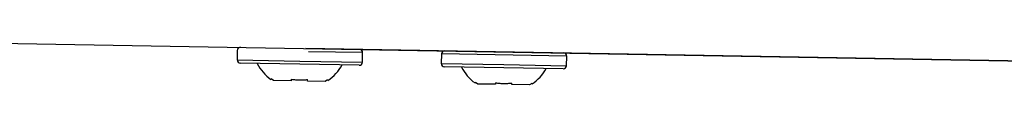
# Model space of a CAD drawing. Header units: millimetres. Extents: x -0.66 to 0.91, y -0.4 to 0.64.
# Tile 177 of 241: x 0.3259 to 0.38799, y -0.03135 to -0.02872. Entities that reach past the tile are written whole.
import ezdxf

# ---------------------------------------------------------------- set-up
doc = ezdxf.new("R2010")
doc.units = ezdxf.units.MM
doc.layers.add('FORMAT', color=7, linetype='Continuous')

msp = doc.modelspace()

# ---------------------------------------------------------------- linework, layer by layer
at = {"layer": 'FORMAT', "color": 7, "linetype": 'Continuous', "lineweight": 25}
for p, q in [((0.324574, -0.028717), (0.448495, -0.03088)), ((0.339624, -0.02918), (0.339613, -0.02978)), ((0.438943, -0.030713), (0.343943, -0.029055)), ((0.339613, -0.02978), (0.343563, -0.029849)), ((0.347523, -0.029318), (0.344106, -0.029258)), ((0.347512, -0.029917), (0.347523, -0.029318)), ((0.352495, -0.029404), (0.352485, -0.030004)), ((0.360394, -0.029542), (0.352495, -0.029404)), ((0.360383, -0.030142), (0.360394, -0.029542)), ((0.343559, -0.030049), (0.33981, -0.029983)), ((0.347309, -0.030114), (0.343559, -0.030049)), ((0.343563, -0.029849), (0.347512, -0.029917)), ((0.352485, -0.030004), (0.356434, -0.030073)), ((0.35643, -0.030273), (0.352681, -0.030208)), ((0.36018, -0.030339), (0.35643, -0.030273)), ((0.356434, -0.030073), (0.360383, -0.030142)), ((0.341913, -0.031072), (0.341765, -0.030971)), ((0.343028, -0.030993), (0.343026, -0.031092)), ((0.344056, -0.03111), (0.344058, -0.031011)), ((0.34532, -0.031033), (0.345169, -0.031129)), ((0.343026, -0.031092), (0.341913, -0.031072)), ((0.345169, -0.031129), (0.344056, -0.03111)), ((0.354784, -0.031297), (0.354636, -0.031196)), ((0.355897, -0.031316), (0.354784, -0.031297)), ((0.355899, -0.031218), (0.355897, -0.031316)), ((0.356927, -0.031334), (0.356929, -0.031236)), ((0.35804, -0.031354), (0.356927, -0.031334)), ((0.358191, -0.031258), (0.35804, -0.031354))]:
    msp.add_line(p, q, dxfattribs=at)
for centre, radius, start, end in [((0.339824, -0.029183), 0.0002000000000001, 89, 179), ((0.347323, -0.029314), 0.0002, 359, 89), ((0.339813, -0.029783), 0.0002, 179, 269), ((0.352695, -0.029408), 0.0002, 89, 179), ((0.360194, -0.029539), 0.0002, 359, 89), ((0.343419, -0.028709), 0.0028454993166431, 207.029761, 233.927781), ((0.343746, -0.028714), 0.0028454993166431, 304.053645, 330.970239), ((0.347312, -0.029914), 0.0002, 269, 359), ((0.352685, -0.030008), 0.0002, 179, 269), ((0.356291, -0.028933), 0.0028454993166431, 207.029761, 233.927781), ((0.356617, -0.028939), 0.0028454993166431, 304.053645, 330.970239), ((0.360183, -0.030139), 0.0002000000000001, 269, 359)]:
    msp.add_arc(centre, radius, start, end, dxfattribs=at)
for points, knots in [([(0.3417457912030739, -0.0310080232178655), (0.3417455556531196, -0.0310084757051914), (0.3417439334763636, -0.0310115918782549), (0.3417495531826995, -0.0310007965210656), (0.3417598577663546, -0.03098100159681), (0.3417650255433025, -0.0309710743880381)], [0, 0, 0, 0, 0.0780699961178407, 0.537649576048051, 1, 1, 1, 1]), ([(0.3430277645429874, -0.0309931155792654), (0.3431190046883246, -0.0310064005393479), (0.3433022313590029, -0.031033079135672), (0.3435673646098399, -0.0310439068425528), (0.3438200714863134, -0.031038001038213), (0.3439782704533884, -0.0310200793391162), (0.3440576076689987, -0.0310110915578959)], [0, 0, 0, 0, 0.2677112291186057, 0.5376124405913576, 0.7681113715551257, 1, 1, 1, 1]), ([(0.3453203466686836, -0.0310331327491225), (0.3453261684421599, -0.0310453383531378), (0.345337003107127, -0.0310680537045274), (0.3453378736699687, -0.0310698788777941), (0.3453382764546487, -0.0310707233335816)], [0, 0, 0, 0, 0.5373284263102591, 1, 1, 1, 1]), ([(0.3546169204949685, -0.0312326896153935), (0.3546166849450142, -0.0312331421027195), (0.3546150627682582, -0.031236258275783), (0.3546206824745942, -0.0312254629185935), (0.3546309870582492, -0.0312056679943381), (0.3546361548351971, -0.0311957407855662)], [0, 0, 0, 0, 0.078069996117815, 0.5376495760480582, 1, 1, 1, 1]), ([(0.355898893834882, -0.0312177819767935), (0.3559901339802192, -0.0312310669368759), (0.3561733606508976, -0.0312577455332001), (0.3564384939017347, -0.0312685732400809), (0.356691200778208, -0.031262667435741), (0.356849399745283, -0.0312447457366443), (0.3569287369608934, -0.031235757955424)], [0, 0, 0, 0, 0.2677112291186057, 0.5376124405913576, 0.7681113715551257, 1, 1, 1, 1]), ([(0.3581914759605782, -0.0312577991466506), (0.3581972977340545, -0.0312700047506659), (0.3582081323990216, -0.0312927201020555), (0.3582090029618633, -0.0312945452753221), (0.3582094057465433, -0.0312953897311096)], [0, 0, 0, 0, 0.5373284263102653, 1, 1, 1, 1])]:
    msp.add_open_spline(points, degree=3, knots=knots, dxfattribs=at)

doc.saveas('drawing.dxf')
